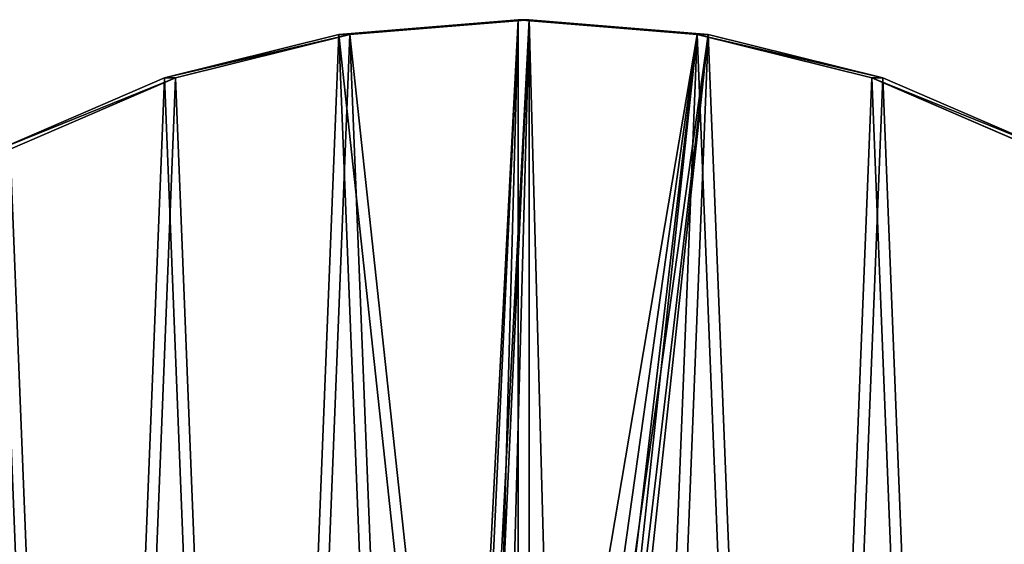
# Model space of a CAD drawing. Extents: x 4 to 698, y -308 to 195.
# Tile 25 of 256: x 58 to 145, y 36 to 82. Entities that reach past the tile are written whole.
import ezdxf

# ---------------------------------------------------------------- set-up
doc = ezdxf.new("R2010")
doc.units = 0
doc.header["$LTSCALE"] = 25.4
doc.layers.get('0').update_dxf_attribs({"color": 13, "linetype": 'CONTINUOUS'})

# ---------------------------------------------------------------- blocks, each defined once
blk = doc.blocks.new('DISK-III-7644_STL')
at = {"color": 39}
for p, q in [((86.293, 81.205, 167.543), (102.119, 82.5, 164.923)), ((86.293, 81.205, 167.543), (102.119, 82.5, 164.923)), ((103.099, 82.5, 170.843), (87.273, 81.205, 173.462)), ((103.099, 82.5, 170.843), (87.273, 81.205, 173.462)), ((102.119, 82.5, 164.923), (117.945, 81.205, 162.304)), ((103.099, 82.5, 170.843), (102.119, 82.5, 164.923)), ((102.119, 82.5, 164.923), (117.945, 81.205, 162.304)), ((103.099, 82.5, 170.843), (102.119, 82.5, 164.923)), ((118.925, 81.205, 168.223), (103.099, 82.5, 170.843)), ((118.925, 81.205, 168.223), (103.099, 82.5, 170.843)), ((70.877, 77.354, 170.094), (86.293, 81.205, 167.543)), ((70.877, 77.354, 170.094), (86.293, 81.205, 167.543)), ((87.273, 81.205, 173.462), (71.857, 77.354, 176.014)), ((87.273, 81.205, 173.462), (71.857, 77.354, 176.014)), ((87.273, 81.205, 173.462), (86.293, 81.205, 167.543)), ((87.273, 81.205, 173.462), (86.293, 81.205, 167.543)), ((117.945, 81.205, 162.304), (133.361, 77.354, 159.752)), ((118.925, 81.205, 168.223), (117.945, 81.205, 162.304)), ((117.945, 81.205, 162.304), (133.361, 77.354, 159.752)), ((118.925, 81.205, 168.223), (117.945, 81.205, 162.304)), ((134.341, 77.354, 165.672), (118.925, 81.205, 168.223)), ((134.341, 77.354, 165.672), (118.925, 81.205, 168.223)), ((56.271, 71.046, 172.512), (70.877, 77.354, 170.094)), ((56.271, 71.046, 172.512), (70.877, 77.354, 170.094)), ((71.857, 77.354, 176.014), (57.25, 71.046, 178.431)), ((71.857, 77.354, 176.014), (57.25, 71.046, 178.431)), ((71.857, 77.354, 176.014), (70.877, 77.354, 170.094)), ((71.857, 77.354, 176.014), (70.877, 77.354, 170.094)), ((133.361, 77.354, 159.752), (147.968, 71.046, 157.335)), ((134.341, 77.354, 165.672), (133.361, 77.354, 159.752)), ((133.361, 77.354, 159.752), (147.968, 71.046, 157.335)), ((134.341, 77.354, 165.672), (133.361, 77.354, 159.752)), ((148.947, 71.046, 163.254), (134.341, 77.354, 165.672)), ((148.947, 71.046, 163.254), (134.341, 77.354, 165.672))]:
    blk.add_line(p, q, dxfattribs=at)
mesh = blk.add_polyface(dxfattribs=at)
corners = [(4.181, -5.446, 181.133), (5.455, -37.503, 180.922), (3.541, -21.527, 181.239), (7.357, 10.322, 180.608), (9.872, -52.96, 180.191), (12.987, 25.369, 179.676), (16.679, -67.5, 179.065), (20.925, 39.306, 178.362), (25.698, -80.745, 177.572), (30.967, 51.772, 176.7), (36.697, -92.351, 175.751), (42.851, 62.444, 174.733), (49.39, -102.019, 173.651), (56.271, 71.046, 172.512), (63.449, -109.498, 171.324), (70.877, 77.354, 170.094), (78.509, -114.594, 168.831), (86.293, 81.205, 167.543), (94.18, -117.176, 166.237), (96.94, -17.5, 165.78), (102.119, 82.5, 164.923), (97.633, -14.875, 165.666), (99.529, -12.953, 165.352), (102.119, -12.25, 164.923), (117.945, 81.205, 162.304), (104.709, -12.953, 164.495), (106.605, -14.875, 164.181), (107.299, -17.5, 164.066), (110.058, -117.176, 163.609), (125.729, -114.594, 161.015), (133.361, 77.354, 159.752), (140.79, -109.498, 158.523), (147.968, 71.046, 157.335), (154.848, -102.019, 156.196), (161.387, 62.444, 155.114), (167.541, -92.351, 154.095), (173.271, 51.772, 153.147), (178.54, -80.745, 152.275), (183.313, 39.306, 151.485), (187.559, -67.5, 150.782), (191.252, 25.369, 150.171), (194.366, -52.96, 149.655), (196.882, 10.322, 149.239), (198.783, -37.503, 148.924), (200.058, -5.446, 148.713), (200.697, -21.527, 148.607), (102.119, -117.5, 164.923), (97.633, -20.125, 165.666), (99.529, -22.047, 165.352), (102.119, -22.75, 164.923), (104.709, -22.047, 164.495), (106.605, -20.125, 164.181)]
mesh.append_faces([[corners[k] for k in face] for face in [(0, 1, 2), (43, 44, 45)]], dxfattribs={"vtx0": -1, "color": 39})
mesh.append_faces([[corners[k] for k in face] for face in [(1, 3, 4), (4, 5, 6), (6, 7, 8), (8, 9, 10), (10, 11, 12), (12, 13, 14), (14, 15, 16), (16, 17, 18), (19, 20, 21), (21, 20, 22), (22, 20, 23), (23, 24, 25), (25, 24, 26), (26, 24, 27), (28, 24, 29), (29, 30, 31), (31, 32, 33), (33, 34, 35), (35, 36, 37), (37, 38, 39), (39, 40, 41), (41, 42, 43), (46, 50, 28)]], dxfattribs={"vtx0": -1, "vtx1": -1, "color": 39})
mesh.append_faces([[corners[k] for k in face] for face in [(18, 17, 19), (27, 24, 28)]], dxfattribs={"vtx0": -1, "vtx1": -1, "vtx2": -1, "color": 39})
mesh.append_faces([[corners[k] for k in face] for face in [(1, 0, 3), (4, 3, 5), (6, 5, 7), (8, 7, 9), (10, 9, 11), (12, 11, 13), (14, 13, 15), (16, 15, 17), (19, 17, 20), (23, 20, 24), (29, 24, 30), (31, 30, 32), (33, 32, 34), (35, 34, 36), (37, 36, 38), (39, 38, 40), (41, 40, 42), (43, 42, 44), (19, 46, 18), (46, 19, 47), (46, 47, 48), (46, 48, 49), (46, 49, 50), (28, 50, 51), (28, 51, 27)]], dxfattribs={"vtx0": -1, "vtx2": -1, "color": 39})
mesh = blk.add_polyface(dxfattribs=at)
corners = [(103.099, -117.5, 170.843), (97.919, -17.5, 171.7), (95.16, -117.176, 172.157), (98.613, -20.125, 171.585), (100.509, -22.047, 171.271), (103.099, -22.75, 170.843), (111.037, -117.176, 169.529), (105.689, -22.047, 170.414), (107.584, -20.125, 170.1), (108.278, -17.5, 169.985), (6.435, -37.503, 186.842), (5.16, -5.446, 187.053), (4.521, -21.527, 187.159), (8.336, 10.322, 186.527), (10.852, -52.96, 186.111), (13.966, 25.369, 185.595), (17.659, -67.5, 184.984), (21.905, 39.306, 184.281), (26.678, -80.745, 183.491), (31.947, 51.772, 182.619), (37.677, -92.351, 181.671), (43.831, 62.444, 180.652), (50.37, -102.019, 179.57), (57.25, 71.046, 178.431), (64.428, -109.498, 177.243), (71.857, 77.354, 176.014), (79.488, -114.594, 174.75), (87.273, 81.205, 173.462), (103.099, 82.5, 170.843), (98.613, -14.875, 171.585), (100.509, -12.953, 171.271), (103.099, -12.25, 170.843), (105.689, -12.953, 170.414), (118.925, 81.205, 168.223), (107.584, -14.875, 170.1), (126.709, -114.594, 166.935), (134.341, 77.354, 165.672), (141.769, -109.498, 164.442), (148.947, 71.046, 163.254), (155.828, -102.019, 162.115), (162.367, 62.444, 161.033), (168.521, -92.351, 160.014), (174.251, 51.772, 159.066), (179.52, -80.745, 158.194), (184.293, 39.306, 157.404), (188.539, -67.5, 156.701), (192.231, 25.369, 156.09), (195.345, -52.96, 155.575), (197.861, 10.322, 155.158), (199.763, -37.503, 154.843), (201.037, -5.446, 154.633), (201.677, -21.527, 154.527)]
mesh.append_faces([[corners[k] for k in face] for face in [(10, 11, 12), (50, 49, 51)]], dxfattribs={"vtx0": -1, "color": 39})
mesh.append_faces([[corners[k] for k in face] for face in [(0, 1, 2), (1, 0, 3), (3, 0, 4), (4, 0, 5), (5, 6, 7), (7, 6, 8), (8, 6, 9), (11, 10, 13), (13, 14, 15), (15, 16, 17), (17, 18, 19), (19, 20, 21), (21, 22, 23), (23, 24, 25), (25, 26, 27), (27, 1, 28), (28, 32, 33), (33, 35, 36), (36, 37, 38), (38, 39, 40), (40, 41, 42), (42, 43, 44), (44, 45, 46), (46, 47, 48), (48, 49, 50)]], dxfattribs={"vtx0": -1, "vtx1": -1, "color": 39})
mesh.append_faces([[corners[k] for k in face] for face in [(27, 2, 1), (33, 9, 6)]], dxfattribs={"vtx0": -1, "vtx1": -1, "vtx2": -1, "color": 39})
mesh.append_faces([[corners[k] for k in face] for face in [(5, 0, 6), (13, 10, 14), (15, 14, 16), (17, 16, 18), (19, 18, 20), (21, 20, 22), (23, 22, 24), (25, 24, 26), (27, 26, 2), (28, 1, 29), (28, 29, 30), (28, 30, 31), (28, 31, 32), (33, 32, 34), (33, 34, 9), (33, 6, 35), (36, 35, 37), (38, 37, 39), (40, 39, 41), (42, 41, 43), (44, 43, 45), (46, 45, 47), (48, 47, 49)]], dxfattribs={"vtx0": -1, "vtx2": -1, "color": 39})
at = {"color": 29}
mesh = blk.add_polyface(dxfattribs=at)
corners = [(86.293, 81.205, 167.543), (103.099, 82.5, 170.843), (102.119, 82.5, 164.923), (87.273, 81.205, 173.462)]
mesh.append_faces([[corners[k] for k in face] for face in [(0, 1, 2), (1, 0, 3)]], dxfattribs={"vtx0": -1, "color": 29})
mesh = blk.add_polyface(dxfattribs=at)
corners = [(102.119, 82.5, 164.923), (118.925, 81.205, 168.223), (117.945, 81.205, 162.304), (103.099, 82.5, 170.843)]
mesh.append_faces([[corners[k] for k in face] for face in [(0, 1, 2), (1, 0, 3)]], dxfattribs={"vtx0": -1, "color": 29})
mesh = blk.add_polyface(dxfattribs=at)
corners = [(70.877, 77.354, 170.094), (87.273, 81.205, 173.462), (86.293, 81.205, 167.543), (71.857, 77.354, 176.014)]
mesh.append_faces([[corners[k] for k in face] for face in [(0, 1, 2), (1, 0, 3)]], dxfattribs={"vtx0": -1, "color": 29})
mesh = blk.add_polyface(dxfattribs=at)
corners = [(117.945, 81.205, 162.304), (134.341, 77.354, 165.672), (133.361, 77.354, 159.752), (118.925, 81.205, 168.223)]
mesh.append_faces([[corners[k] for k in face] for face in [(0, 1, 2), (1, 0, 3)]], dxfattribs={"vtx0": -1, "color": 29})
mesh = blk.add_polyface(dxfattribs=at)
corners = [(56.271, 71.046, 172.512), (71.857, 77.354, 176.014), (70.877, 77.354, 170.094), (57.25, 71.046, 178.431)]
mesh.append_faces([[corners[k] for k in face] for face in [(0, 1, 2), (1, 0, 3)]], dxfattribs={"vtx0": -1, "color": 29})
mesh = blk.add_polyface(dxfattribs=at)
corners = [(133.361, 77.354, 159.752), (148.947, 71.046, 163.254), (147.968, 71.046, 157.335), (134.341, 77.354, 165.672)]
mesh.append_faces([[corners[k] for k in face] for face in [(0, 1, 2), (1, 0, 3)]], dxfattribs={"vtx0": -1, "color": 29})

msp = doc.modelspace()

# ---------------------------------------------------------------- block references
at = {"color": 0}
msp.add_blockref('DISK-III-7644_STL', (0, 0), dxfattribs=at)

doc.saveas('drawing.dxf')
